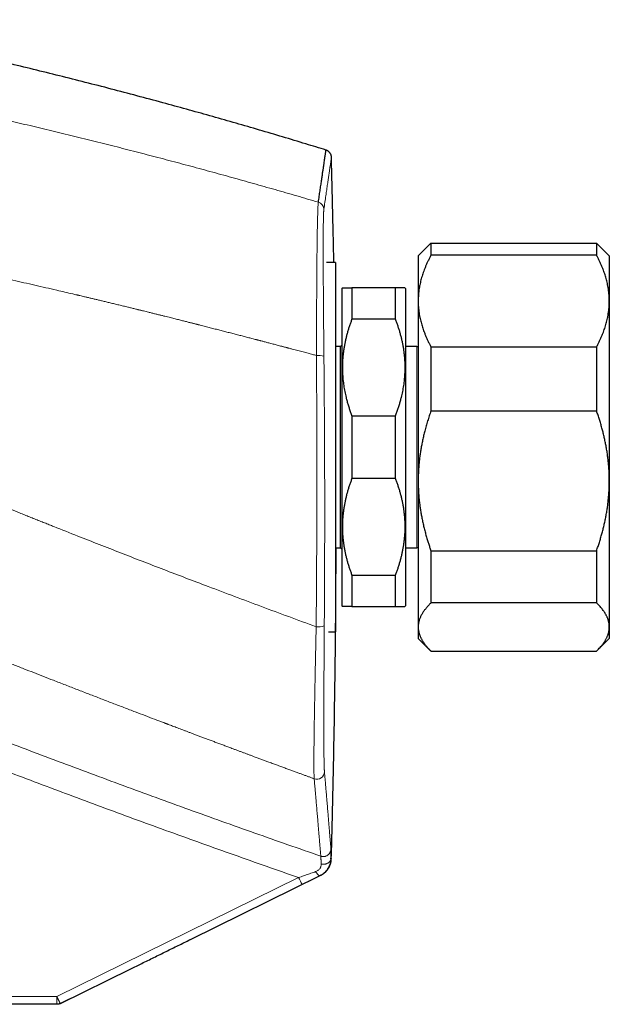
# Model space of a CAD drawing. Header units: millimetres. Extents: x 8 to 755, y 12 to 435.
# Tile 6 of 53: x 162 to 208, y 340 to 418. Entities that reach past the tile are written whole.
import ezdxf

# ---------------------------------------------------------------- set-up
doc = ezdxf.new("R2010")
doc.units = ezdxf.units.MM

msp = doc.modelspace()

# ---------------------------------------------------------------- linework, layer by layer
at = {"color": 7, "linetype": 'Continuous', "lineweight": 30}
for p, q in [((193.975, 400.032), (193.027, 399.084)), ((193.975, 400.031), (194.027, 400.083)), ((194.027, 400.083), (194.027, 399.139)), ((194.027, 400.083), (207.027, 400.083)), ((207.027, 400.083), (207.027, 399.139)), ((207.027, 400.083), (207.079, 400.031)), ((208.027, 399.084), (207.08, 400.032)), ((193.027, 399.084), (193.027, 395.549)), ((207.027, 399.139), (194.027, 399.139)), ((208.027, 399.084), (208.027, 395.549)), ((186.527, 398.584), (185.842, 398.584)), ((186.527, 398.584), (185.842, 398.584)), ((186.527, 398.584), (186.527, 369.584)), ((187.077, 396.584), (187.027, 396.534)), ((187.027, 396.534), (187.027, 384.084)), ((187.827, 396.584), (187.827, 394.14)), ((191.227, 396.584), (187.827, 396.584)), ((191.227, 396.584), (191.227, 394.14)), ((192.027, 396.534), (191.977, 396.584)), ((192.027, 396.534), (192.027, 384.084)), ((193.027, 395.549), (193.027, 381.44)), ((208.027, 395.549), (208.027, 381.44)), ((187.827, 394.14), (191.227, 394.14)), ((186.927, 391.984), (186.527, 391.984)), ((187.027, 392.084), (186.927, 391.984)), ((186.927, 376.184), (186.927, 391.984)), ((192.927, 391.984), (192.027, 391.984)), ((194.027, 391.959), (194.027, 386.921)), ((194.027, 391.959), (207.027, 391.959)), ((207.027, 391.959), (207.027, 386.921)), ((191.227, 386.528), (187.827, 386.528)), ((187.827, 386.528), (187.827, 381.64)), ((191.227, 386.528), (191.227, 381.64)), ((207.027, 386.921), (194.027, 386.921)), ((187.027, 384.084), (187.027, 371.634)), ((192.027, 384.084), (192.027, 371.634)), ((187.827, 381.64), (191.227, 381.64)), ((193.027, 381.44), (193.027, 369.975)), ((208.027, 381.44), (208.027, 369.975)), ((186.527, 376.184), (186.927, 376.184)), ((186.927, 376.184), (187.027, 376.084)), ((192.027, 376.184), (192.927, 376.184)), ((194.027, 375.96), (207.027, 375.96)), ((194.027, 375.96), (194.027, 371.866)), ((207.027, 375.96), (207.027, 371.866)), ((191.227, 374.028), (187.827, 374.028)), ((187.827, 374.028), (187.827, 371.584)), ((191.227, 374.028), (191.227, 371.584)), ((187.027, 371.634), (187.077, 371.584)), ((187.827, 371.584), (191.227, 371.584)), ((191.977, 371.584), (192.027, 371.634)), ((207.027, 371.866), (194.027, 371.866)), ((185.979, 369.584), (186.527, 369.584)), ((185.979, 369.584), (186.527, 369.584)), ((193.027, 369.975), (193.027, 369.084)), ((208.027, 369.975), (208.027, 369.084)), ((193.027, 369.084), (193.975, 368.137)), ((207.08, 368.137), (208.027, 369.084)), ((194.027, 368.085), (207.027, 368.085)), ((186.174, 351.781), (186.165, 351.778)), ((175.156, 345.463), (185.336, 350.473)), ((164.94, 340.435), (170.477, 343.161)), ((165.629, 340.774), (164.94, 340.435)), ((164.675, 340.374), (143.743, 340.374)), ((164.94, 340.435), (164.94, 340.435))]:
    msp.add_line(p, q, dxfattribs=at)
at = {"color": 252, "linetype": 'Continuous', "lineweight": 0}
for p, q in [((192.927, 376.184), (192.927, 391.984)), ((183.643, 350.317), (164.665, 340.974)), ((185.331, 350.474), (185.339, 350.478)), ((170.477, 343.161), (183.918, 349.779)), ((143.733, 340.974), (164.665, 340.974))]:
    msp.add_line(p, q, dxfattribs=at)
at = {"color": 252, "linetype": 'Continuous', "lineweight": 0, "flags": 128}
for points in [[(186.165, 351.778), (186.162, 351.748), (186.157, 351.718), (186.149, 351.689), (186.138, 351.661), (186.124, 351.633), (186.108, 351.605), (186.089, 351.579), (186.068, 351.554), (186.044, 351.53), (186.018, 351.507), (185.989, 351.485), (185.959, 351.465), (185.927, 351.447), (185.893, 351.43), (185.857, 351.415), (185.82, 351.402), (185.782, 351.39), (185.743, 351.381), (185.703, 351.374), (185.662, 351.368), (185.621, 351.365), (185.579, 351.364), (185.538, 351.365), (185.496, 351.367), (185.455, 351.372), (185.414, 351.379)], [(184.977, 350.783), (184.998, 350.748), (185.021, 350.715), (185.043, 350.683), (185.065, 350.653), (185.088, 350.625), (185.11, 350.598), (185.132, 350.574), (185.154, 350.552), (185.176, 350.532), (185.196, 350.515), (185.217, 350.501), (185.236, 350.489), (185.254, 350.479), (185.272, 350.473), (185.288, 350.469), (185.304, 350.468), (185.318, 350.47), (185.331, 350.474)]]:
    msp.add_lwpolyline(points, dxfattribs=at)
at = {"color": 252, "linetype": 'Continuous', "lineweight": 0}
for centre, radius, start, end in [((185.025, 402.727), 0.599, 1.53275, 73.83313), ((185.194, 389.767), 1.52, 73.42056, 95.82189), ((185.197, 371.509), 1.524, 263.27421, 287.53088), ((185.07, 358.633), 0.6, 250.0124, 358.17293), ((192.015, 354.262), 9.255, 205.23066, 208.97491), ((172.875, 340.817), 8.212, 178.90599, 183.09371)]:
    msp.add_arc(centre, radius, start, end, dxfattribs=at)
at = {"color": 7, "linetype": 'Continuous', "lineweight": 30}
for centre, start, end in [((192.927, 392.484), 270, 281.53696), ((192.927, 375.684), 78.46304, 90)]:
    msp.add_arc(centre, 0.5, start, end, dxfattribs=at)
for points, knots in [([(185.794, 407.393), (185.267, 407.554), (184.133, 407.902), (182.388, 408.426), (180.561, 408.966), (178.731, 409.498), (176.899, 410.02), (175.065, 410.534), (173.168, 411.055), (171.206, 411.584), (169.181, 412.119), (167.153, 412.642), (165.122, 413.156), (163.089, 413.658), (161.053, 414.15), (159.014, 414.632), (156.973, 415.102), (154.93, 415.562), (152.896, 416.009), (150.872, 416.442), (148.859, 416.862), (146.925, 417.256), (145.662, 417.505), (145.071, 417.621)], [0, 0, 0, 0, 0.0393705, 0.0847323, 0.1300888, 0.1754406, 0.2207881, 0.2661316, 0.3114716, 0.3613421, 0.4112093, 0.4610739, 0.5109363, 0.5607973, 0.6106572, 0.6605167, 0.7103763, 0.7602365, 0.8100979, 0.8590707, 0.9080457, 0.9570234, 1, 1, 1, 1]), ([(185.191, 403.302), (185.215, 403.459), (185.261, 403.773), (185.325, 404.209), (185.385, 404.619), (185.441, 405), (185.493, 405.353), (185.54, 405.672), (185.583, 405.958), (185.62, 406.214), (185.654, 406.445), (185.685, 406.651), (185.711, 406.832), (185.734, 406.988), (185.754, 407.119), (185.769, 407.225), (185.781, 407.306), (185.79, 407.362), (185.794, 407.393), (185.794, 407.394), (185.795, 407.395)], [0, 0, 0, 0, 0.0585354, 0.1170711, 0.1756073, 0.234144, 0.292681, 0.3512183, 0.4064111, 0.4616041, 0.5167975, 0.5719911, 0.6271849, 0.682379, 0.7375732, 0.7927677, 0.8479623, 0.903157, 0.9573662, 1, 1, 1, 1]), ([(186.219, 406.839), (186.218, 406.858), (186.215, 406.895), (186.205, 406.947), (186.192, 406.994), (186.176, 407.035), (186.16, 407.071), (186.145, 407.1), (186.13, 407.125), (186.114, 407.149), (186.096, 407.175), (186.072, 407.205), (186.042, 407.238), (186.006, 407.272), (185.963, 407.307), (185.913, 407.34), (185.857, 407.372), (185.816, 407.388), (185.795, 407.397)], [0, 0, 0, 0, 0.077476, 0.149899, 0.216389, 0.276203, 0.328752, 0.373599, 0.410451, 0.445943, 0.489317, 0.540654, 0.599892, 0.666826, 0.741065, 0.821978, 0.908673, 1, 1, 1, 1]), ([(186.405, 398.584), (186.389, 399.404), (186.353, 401.245), (186.289, 403.997), (186.237, 405.93), (186.212, 406.841)], [0, 0, 0, 0, 0.297775, 0.668918, 1, 1, 1, 1]), ([(194.027, 399.139), (193.987, 399.064), (193.906, 398.912), (193.794, 398.683), (193.687, 398.452), (193.587, 398.22), (193.5, 398), (193.424, 397.791), (193.358, 397.594), (193.297, 397.397), (193.243, 397.2), (193.195, 397.003), (193.148, 396.788), (193.107, 396.555), (193.071, 396.304), (193.046, 396.053), (193.03, 395.801), (193.028, 395.633), (193.027, 395.549)], [0, 0, 0, 0, 0.065617, 0.131252, 0.19689, 0.262521, 0.328134, 0.383158, 0.438187, 0.493212, 0.547625, 0.602042, 0.656455, 0.725142, 0.793864, 0.862595, 0.931314, 1, 1, 1, 1]), ([(208.027, 395.549), (208.027, 395.591), (208.026, 395.71), (208.018, 395.906), (208.001, 396.138), (207.975, 396.37), (207.94, 396.601), (207.9, 396.819), (207.855, 397.024), (207.807, 397.217), (207.754, 397.408), (207.696, 397.597), (207.633, 397.784), (207.559, 397.988), (207.473, 398.207), (207.372, 398.442), (207.264, 398.676), (207.15, 398.909), (207.068, 399.063), (207.027, 399.139)], [0, 0, 0, 0, 0.0340829, 0.0973908, 0.1607248, 0.2240686, 0.2874046, 0.350714, 0.403934, 0.4571588, 0.5103792, 0.5626641, 0.6149532, 0.6672386, 0.7337764, 0.8003325, 0.8668972, 0.9334582, 1, 1, 1, 1]), ([(187.077, 396.584), (187.078, 396.584), (187.079, 396.584), (187.086, 396.584), (187.097, 396.584), (187.112, 396.584), (187.13, 396.584), (187.151, 396.584), (187.175, 396.584), (187.201, 396.584), (187.23, 396.584), (187.273, 396.584), (187.332, 396.584), (187.411, 396.584), (187.492, 396.584), (187.573, 396.584), (187.653, 396.584), (187.737, 396.584), (187.797, 396.584), (187.827, 396.584)], [0, 0, 0, 0, 0.054874, 0.112168, 0.160803, 0.209439, 0.258132, 0.306825, 0.351514, 0.396203, 0.440934, 0.485664, 0.571712, 0.657825, 0.739949, 0.804924, 0.869921, 0.934951, 1, 1, 1, 1]), ([(191.977, 396.584), (191.977, 396.584), (191.978, 396.584), (191.975, 396.584), (191.968, 396.584), (191.956, 396.584), (191.941, 396.584), (191.923, 396.584), (191.903, 396.584), (191.88, 396.584), (191.854, 396.584), (191.824, 396.584), (191.792, 396.584), (191.756, 396.584), (191.708, 396.584), (191.642, 396.584), (191.562, 396.584), (191.481, 396.584), (191.402, 396.584), (191.318, 396.584), (191.257, 396.584), (191.227, 396.584)], [0, 0, 0, 0, 0.006402, 0.059284, 0.112166, 0.165123, 0.21808, 0.262452, 0.306823, 0.351236, 0.395649, 0.440655, 0.485662, 0.530708, 0.575755, 0.657826, 0.739949, 0.804918, 0.869921, 0.934945, 1, 1, 1, 1]), ([(193.027, 395.549), (193.028, 395.508), (193.028, 395.389), (193.036, 395.192), (193.054, 394.961), (193.08, 394.729), (193.114, 394.498), (193.155, 394.28), (193.2, 394.074), (193.248, 393.882), (193.301, 393.691), (193.359, 393.502), (193.422, 393.315), (193.495, 393.111), (193.582, 392.892), (193.683, 392.656), (193.79, 392.423), (193.905, 392.19), (193.986, 392.036), (194.027, 391.959)], [0, 0, 0, 0, 0.034083, 0.097391, 0.160725, 0.224069, 0.287405, 0.350714, 0.403934, 0.457159, 0.510379, 0.562664, 0.614953, 0.667239, 0.733776, 0.800332, 0.866897, 0.933458, 1, 1, 1, 1]), ([(207.027, 391.959), (207.068, 392.035), (207.148, 392.187), (207.261, 392.416), (207.368, 392.647), (207.467, 392.878), (207.554, 393.099), (207.631, 393.308), (207.697, 393.505), (207.757, 393.702), (207.811, 393.899), (207.86, 394.096), (207.906, 394.311), (207.948, 394.544), (207.983, 394.795), (208.008, 395.046), (208.024, 395.298), (208.026, 395.465), (208.027, 395.549)], [0, 0, 0, 0, 0.0656167, 0.1312516, 0.1968903, 0.2625206, 0.3281335, 0.3831583, 0.4381873, 0.4932116, 0.5476246, 0.6020424, 0.656455, 0.7251424, 0.7938638, 0.8625954, 0.9313145, 1, 1, 1, 1]), ([(187.827, 394.14), (187.794, 394.051), (187.727, 393.873), (187.634, 393.605), (187.547, 393.335), (187.467, 393.063), (187.393, 392.789), (187.327, 392.514), (187.268, 392.239), (187.216, 391.96), (187.172, 391.676), (187.135, 391.388), (187.107, 391.1), (187.088, 390.813), (187.078, 390.527), (187.076, 390.243), (187.083, 389.959), (187.099, 389.675), (187.122, 389.406), (187.15, 389.153), (187.183, 388.916), (187.221, 388.68), (187.265, 388.447), (187.313, 388.217), (187.372, 387.965), (187.443, 387.692), (187.527, 387.398), (187.62, 387.106), (187.719, 386.816), (187.791, 386.624), (187.827, 386.528)], [0, 0, 0, 0, 0.036146, 0.0723, 0.108452, 0.144597, 0.180904, 0.21721, 0.253226, 0.289242, 0.326543, 0.363857, 0.40117, 0.43847, 0.475101, 0.51175, 0.548406, 0.585055, 0.621686, 0.652546, 0.683409, 0.714269, 0.744462, 0.774658, 0.804851, 0.843869, 0.882902, 0.921942, 0.960978, 1, 1, 1, 1]), ([(191.227, 394.14), (191.261, 394.051), (191.328, 393.873), (191.42, 393.605), (191.507, 393.335), (191.588, 393.063), (191.661, 392.789), (191.728, 392.514), (191.787, 392.239), (191.839, 391.96), (191.883, 391.676), (191.92, 391.388), (191.947, 391.1), (191.967, 390.813), (191.977, 390.527), (191.978, 390.243), (191.971, 389.959), (191.955, 389.675), (191.933, 389.406), (191.904, 389.153), (191.871, 388.916), (191.833, 388.68), (191.79, 388.447), (191.741, 388.217), (191.683, 387.965), (191.612, 387.692), (191.527, 387.398), (191.435, 387.106), (191.335, 386.816), (191.263, 386.624), (191.227, 386.528)], [0, 0, 0, 0, 0.036146, 0.0723, 0.108452, 0.144597, 0.180904, 0.21721, 0.253226, 0.289242, 0.326543, 0.363857, 0.40117, 0.43847, 0.475101, 0.51175, 0.548406, 0.585055, 0.621686, 0.652546, 0.683409, 0.714269, 0.744462, 0.774658, 0.804851, 0.843869, 0.882902, 0.921942, 0.960978, 1, 1, 1, 1]), ([(194.027, 386.921), (193.982, 386.792), (193.893, 386.533), (193.768, 386.142), (193.651, 385.749), (193.547, 385.365), (193.454, 384.992), (193.372, 384.631), (193.3, 384.277), (193.238, 383.932), (193.185, 383.596), (193.139, 383.259), (193.101, 382.921), (193.069, 382.568), (193.046, 382.202), (193.03, 381.821), (193.028, 381.567), (193.027, 381.44)], [0, 0, 0, 0, 0.0732622, 0.1465402, 0.2198157, 0.2930744, 0.3593221, 0.4255769, 0.4918235, 0.5526031, 0.6134046, 0.674212, 0.7350109, 0.7957883, 0.8638553, 0.9319333, 1, 1, 1, 1]), ([(208.027, 381.44), (208.027, 381.504), (208.026, 381.665), (208.02, 381.924), (208.008, 382.216), (207.988, 382.529), (207.959, 382.862), (207.921, 383.214), (207.874, 383.565), (207.819, 383.916), (207.758, 384.259), (207.689, 384.597), (207.615, 384.929), (207.535, 385.259), (207.447, 385.59), (207.352, 385.923), (207.25, 386.258), (207.142, 386.591), (207.066, 386.811), (207.027, 386.921)], [0, 0, 0, 0, 0.034083, 0.086408, 0.138739, 0.191065, 0.254369, 0.317698, 0.381036, 0.444368, 0.507675, 0.568325, 0.628987, 0.68965, 0.750302, 0.812721, 0.875149, 0.93758, 1, 1, 1, 1]), ([(187.827, 381.64), (187.794, 381.551), (187.727, 381.373), (187.634, 381.105), (187.547, 380.835), (187.467, 380.563), (187.393, 380.289), (187.327, 380.014), (187.268, 379.739), (187.216, 379.46), (187.172, 379.176), (187.135, 378.888), (187.107, 378.6), (187.088, 378.319), (187.078, 378.045), (187.076, 377.779), (187.082, 377.513), (187.094, 377.246), (187.115, 376.979), (187.143, 376.712), (187.179, 376.445), (187.222, 376.176), (187.273, 375.906), (187.331, 375.635), (187.397, 375.365), (187.47, 375.096), (187.549, 374.827), (187.636, 374.559), (187.728, 374.293), (187.794, 374.116), (187.827, 374.028)], [0, 0, 0, 0, 0.036146, 0.0723, 0.108452, 0.144597, 0.180903, 0.217209, 0.253226, 0.289242, 0.326543, 0.363857, 0.40117, 0.43847, 0.472775, 0.507091, 0.541406, 0.575711, 0.610345, 0.644989, 0.679634, 0.714269, 0.749846, 0.785432, 0.821019, 0.856598, 0.892444, 0.928298, 0.964152, 1, 1, 1, 1]), ([(191.227, 381.64), (191.261, 381.551), (191.328, 381.373), (191.42, 381.105), (191.507, 380.835), (191.588, 380.563), (191.661, 380.289), (191.728, 380.014), (191.787, 379.739), (191.839, 379.46), (191.883, 379.176), (191.92, 378.888), (191.947, 378.6), (191.966, 378.319), (191.976, 378.045), (191.978, 377.779), (191.973, 377.513), (191.96, 377.246), (191.94, 376.979), (191.911, 376.712), (191.876, 376.445), (191.833, 376.176), (191.782, 375.906), (191.723, 375.635), (191.657, 375.365), (191.585, 375.096), (191.505, 374.827), (191.419, 374.559), (191.327, 374.293), (191.26, 374.116), (191.227, 374.028)], [0, 0, 0, 0, 0.036146, 0.0723, 0.108452, 0.144597, 0.180903, 0.217209, 0.253226, 0.289242, 0.326543, 0.363857, 0.40117, 0.43847, 0.472775, 0.507091, 0.541406, 0.575711, 0.610345, 0.644989, 0.679634, 0.714269, 0.749846, 0.785432, 0.821019, 0.856598, 0.892444, 0.928298, 0.964152, 1, 1, 1, 1]), ([(193.027, 381.44), (193.028, 381.377), (193.028, 381.203), (193.035, 380.919), (193.051, 380.588), (193.074, 380.258), (193.105, 379.928), (193.142, 379.597), (193.188, 379.267), (193.24, 378.937), (193.301, 378.599), (193.372, 378.252), (193.452, 377.896), (193.54, 377.541), (193.636, 377.189), (193.732, 376.856), (193.83, 376.544), (193.926, 376.251), (193.993, 376.057), (194.027, 375.96)], [0, 0, 0, 0, 0.0340829, 0.093218, 0.1523676, 0.2115177, 0.2706534, 0.3302425, 0.3898452, 0.4494488, 0.5090393, 0.5742044, 0.6393899, 0.7045846, 0.7697747, 0.8349437, 0.8899611, 0.944982, 1, 1, 1, 1]), ([(207.027, 375.96), (207.065, 376.069), (207.141, 376.287), (207.248, 376.617), (207.349, 376.948), (207.445, 377.282), (207.534, 377.618), (207.617, 377.957), (207.692, 378.297), (207.761, 378.639), (207.822, 378.983), (207.876, 379.328), (207.922, 379.677), (207.96, 380.027), (207.99, 380.378), (208.011, 380.731), (208.025, 381.085), (208.026, 381.322), (208.027, 381.44)], [0, 0, 0, 0, 0.061824, 0.123657, 0.185488, 0.24731, 0.309576, 0.371869, 0.434174, 0.496476, 0.558762, 0.621023, 0.684012, 0.747019, 0.810024, 0.873013, 0.936506, 1, 1, 1, 1]), ([(186.208, 351.81), (186.233, 352.728), (186.286, 354.687), (186.356, 357.686), (186.419, 360.806), (186.472, 363.927), (186.515, 367.029), (186.549, 370.113), (186.573, 373.159), (186.581, 375.182), (186.585, 376.184)], [0, 0, 0, 0, 0.113099, 0.241123, 0.369152, 0.497184, 0.625218, 0.750964, 0.876706, 1, 1, 1, 1]), ([(187.827, 371.584), (187.797, 371.584), (187.737, 371.584), (187.653, 371.584), (187.573, 371.584), (187.5, 371.584), (187.434, 371.584), (187.376, 371.584), (187.326, 371.584), (187.282, 371.584), (187.242, 371.584), (187.208, 371.584), (187.18, 371.584), (187.156, 371.584), (187.136, 371.584), (187.118, 371.584), (187.103, 371.584), (187.092, 371.584), (187.084, 371.584), (187.078, 371.584), (187.078, 371.584), (187.079, 371.584)], [0, 0, 0, 0, 0.064972, 0.129974, 0.194996, 0.260051, 0.32172, 0.383411, 0.436334, 0.489257, 0.542243, 0.595229, 0.639612, 0.683996, 0.728422, 0.772847, 0.817823, 0.862799, 0.907822, 0.952844, 1, 1, 1, 1]), ([(191.227, 371.584), (191.257, 371.584), (191.318, 371.584), (191.402, 371.584), (191.481, 371.584), (191.553, 371.584), (191.616, 371.584), (191.673, 371.584), (191.725, 371.584), (191.77, 371.584), (191.809, 371.584), (191.843, 371.584), (191.872, 371.584), (191.898, 371.584), (191.919, 371.584), (191.937, 371.584), (191.951, 371.584), (191.963, 371.584), (191.971, 371.584), (191.975, 371.584), (191.978, 371.584), (191.977, 371.584), (191.977, 371.584)], [0, 0, 0, 0, 0.064977, 0.129973, 0.195001, 0.26005, 0.317316, 0.374582, 0.43192, 0.489257, 0.537916, 0.586575, 0.635285, 0.683996, 0.728675, 0.773354, 0.818076, 0.862799, 0.905778, 0.948757, 0.991776, 1, 1, 1, 1]), ([(194.027, 371.866), (193.977, 371.816), (193.877, 371.716), (193.754, 371.582), (193.654, 371.463), (193.572, 371.361), (193.496, 371.259), (193.424, 371.156), (193.359, 371.053), (193.298, 370.95), (193.244, 370.846), (193.195, 370.741), (193.152, 370.635), (193.114, 370.527), (193.082, 370.417), (193.058, 370.307), (193.04, 370.197), (193.029, 370.086), (193.028, 370.012), (193.027, 369.975)], [0, 0, 0, 0, 0.081942, 0.163884, 0.218632, 0.273384, 0.328132, 0.382767, 0.437406, 0.49204, 0.546843, 0.60165, 0.656452, 0.713591, 0.770737, 0.827875, 0.885248, 0.942627, 1, 1, 1, 1]), ([(208.027, 369.975), (208.027, 370.01), (208.025, 370.08), (208.015, 370.185), (208, 370.291), (207.977, 370.396), (207.949, 370.501), (207.917, 370.597), (207.883, 370.684), (207.849, 370.763), (207.812, 370.842), (207.765, 370.934), (207.704, 371.04), (207.628, 371.16), (207.545, 371.278), (207.455, 371.397), (207.358, 371.515), (207.254, 371.633), (207.144, 371.75), (207.066, 371.827), (207.027, 371.866)], [0, 0, 0, 0, 0.054453, 0.108912, 0.163365, 0.218024, 0.272688, 0.327346, 0.368624, 0.409901, 0.451214, 0.492527, 0.555757, 0.619002, 0.682247, 0.74548, 0.809104, 0.872738, 0.936374, 1, 1, 1, 1]), ([(193.027, 369.975), (193.027, 369.955), (193.028, 369.909), (193.032, 369.838), (193.04, 369.762), (193.051, 369.685), (193.065, 369.609), (193.083, 369.533), (193.104, 369.456), (193.129, 369.38), (193.157, 369.304), (193.188, 369.227), (193.222, 369.151), (193.259, 369.075), (193.3, 368.999), (193.343, 368.924), (193.388, 368.85), (193.437, 368.776), (193.489, 368.701), (193.546, 368.624), (193.606, 368.546), (193.669, 368.469), (193.735, 368.392), (193.804, 368.314), (193.899, 368.212), (193.976, 368.136), (194.027, 368.085)], [0, 0, 0, 0, 0.031424, 0.07102, 0.110617, 0.150249, 0.18988, 0.229617, 0.269354, 0.309124, 0.348895, 0.388899, 0.428911, 0.468947, 0.50899, 0.54829, 0.587596, 0.626923, 0.666255, 0.70791, 0.749564, 0.791246, 0.832927, 0.874684, 0.916442, 1, 1, 1, 1]), ([(207.027, 368.085), (207.076, 368.133), (207.173, 368.23), (207.307, 368.376), (207.411, 368.499), (207.489, 368.598), (207.545, 368.673), (207.598, 368.748), (207.649, 368.823), (207.696, 368.899), (207.741, 368.974), (207.782, 369.05), (207.82, 369.125), (207.855, 369.2), (207.888, 369.277), (207.917, 369.355), (207.944, 369.435), (207.967, 369.514), (207.986, 369.594), (208.002, 369.674), (208.014, 369.754), (208.022, 369.834), (208.027, 369.908), (208.027, 369.955), (208.027, 369.975)], [0, 0, 0, 0, 0.079442, 0.158922, 0.238524, 0.278349, 0.318173, 0.358157, 0.398148, 0.438158, 0.478176, 0.517742, 0.557316, 0.596912, 0.636516, 0.677926, 0.719336, 0.760784, 0.802232, 0.843798, 0.885363, 0.92697, 0.968576, 1, 1, 1, 1]), ([(185.378, 350.494), (185.384, 350.498), (185.398, 350.506), (185.417, 350.517), (185.436, 350.528), (185.453, 350.539), (185.47, 350.549), (185.485, 350.559), (185.5, 350.569), (185.514, 350.578), (185.527, 350.586), (185.54, 350.594), (185.551, 350.602), (185.562, 350.61), (185.572, 350.616), (185.581, 350.623), (185.589, 350.628), (185.596, 350.633), (185.603, 350.638), (185.608, 350.642), (185.613, 350.645), (185.617, 350.649), (185.621, 350.651), (185.624, 350.654), (185.627, 350.656), (185.631, 350.659), (185.638, 350.664), (185.647, 350.671), (185.657, 350.678), (185.668, 350.688), (185.682, 350.698), (185.696, 350.71), (185.71, 350.722), (185.725, 350.735), (185.739, 350.748), (185.754, 350.761), (185.769, 350.775), (185.785, 350.791), (185.802, 350.808), (185.818, 350.826), (185.834, 350.843), (185.848, 350.859), (185.862, 350.876), (185.877, 350.894), (185.892, 350.913), (185.908, 350.932), (185.923, 350.953), (185.941, 350.978), (185.96, 351.006), (185.981, 351.038), (186.002, 351.073), (186.023, 351.109), (186.043, 351.147), (186.064, 351.188), (186.085, 351.234), (186.105, 351.283), (186.124, 351.335), (186.142, 351.39), (186.158, 351.446), (186.172, 351.504), (186.184, 351.562), (186.193, 351.622), (186.199, 351.683), (186.205, 351.746), (186.207, 351.788), (186.209, 351.809)], [0, 0, 0, 0, 0.0431702, 0.084622, 0.124354, 0.1623648, 0.1980204, 0.2320135, 0.2643431, 0.2950079, 0.3245815, 0.3524197, 0.3785213, 0.4028855, 0.4255112, 0.4463974, 0.4655433, 0.4811341, 0.4953423, 0.5081674, 0.519609, 0.5296667, 0.5381972, 0.545392, 0.5514449, 0.5572839, 0.5744109, 0.590688, 0.606119, 0.6235249, 0.6397271, 0.6547359, 0.6685648, 0.6812305, 0.6909126, 0.6998015, 0.7079189, 0.7153141, 0.7220522, 0.7282192, 0.7325376, 0.736655, 0.7406377, 0.744559, 0.7484957, 0.7525237, 0.756714, 0.7611298, 0.767459, 0.7743892, 0.7820002, 0.7903526, 0.7994928, 0.8094563, 0.821627, 0.8348967, 0.8492901, 0.8648275, 0.881526, 0.8994007, 0.9173436, 0.9363554, 0.9564551, 0.9776643, 1, 1, 1, 1]), ([(186.172, 351.78), (186.173, 351.79), (186.174, 351.81), (186.175, 351.83), (186.176, 351.84)], [0, 0, 0, 0, 0.499965, 1, 1, 1, 1]), ([(186.176, 351.84), (186.183, 351.837), (186.196, 351.83), (186.206, 351.82), (186.21, 351.813), (186.209, 351.81), (186.209, 351.81)], [0, 0, 0, 0, 0.3319946, 0.6639896, 0.9959849, 1, 1, 1, 1]), ([(185.371, 350.49), (185.37, 350.489), (185.369, 350.489), (185.364, 350.487), (185.355, 350.484), (185.344, 350.48), (185.339, 350.478)], [0, 0, 0, 0, 0.149401, 0.332571, 0.69891, 1, 1, 1, 1]), ([(170.477, 343.161), (170.762, 343.302), (171.366, 343.599), (172.287, 344.051), (173.239, 344.52), (174.191, 344.988), (174.824, 345.299), (175.14, 345.455)], [0, 0, 0, 0, 0.18301, 0.386647, 0.590696, 0.795149, 1, 1, 1, 1])]:
    msp.add_open_spline(points, degree=3, knots=knots, dxfattribs=at)
at = {"color": 252, "linetype": 'Continuous', "lineweight": 0}
for points, knots in [([(150.521, 411.977), (151.031, 411.871), (152.053, 411.659), (153.586, 411.334), (155.122, 411.002), (156.659, 410.664), (158.199, 410.32), (159.742, 409.969), (161.338, 409.599), (162.988, 409.21), (164.691, 408.802), (166.398, 408.385), (168.106, 407.96), (169.818, 407.528), (171.531, 407.087), (173.247, 406.638), (174.965, 406.181), (176.685, 405.716), (178.397, 405.245), (180.101, 404.769), (181.796, 404.288), (183.494, 403.8), (184.625, 403.468), (185.191, 403.302)], [0, 0, 0, 0, 0.043826, 0.087742, 0.131749, 0.175846, 0.220034, 0.264313, 0.308684, 0.357596, 0.406619, 0.455753, 0.504998, 0.554354, 0.603822, 0.653401, 0.703092, 0.752895, 0.802811, 0.851944, 0.901187, 0.950539, 1, 1, 1, 1]), ([(185.623, 402.743), (185.65, 402.93), (185.705, 403.305), (185.779, 403.816), (185.848, 404.29), (185.911, 404.723), (185.968, 405.116), (186.019, 405.468), (186.065, 405.781), (186.103, 406.043), (186.134, 406.259), (186.16, 406.434), (186.181, 406.579), (186.197, 406.688), (186.208, 406.765), (186.215, 406.813), (186.218, 406.834), (186.219, 406.84), (186.219, 406.841), (186.219, 406.841), (186.219, 406.841), (186.219, 406.841), (186.219, 406.841), (186.219, 406.841), (186.219, 406.841), (186.219, 406.841), (186.219, 406.841), (186.219, 406.841)], [0, 0, 0, 0, 0.06995, 0.139901, 0.209852, 0.279803, 0.349755, 0.419706, 0.489658, 0.559611, 0.621169, 0.682727, 0.744286, 0.805844, 0.860015, 0.914187, 0.961858, 0.982833, 0.992062, 0.996123, 0.996654, 0.997186, 0.997718, 0.99825, 0.998781, 0.999313, 1, 1, 1, 1]), ([(185.04, 391.279), (185.04, 391.53), (185.042, 392.032), (185.044, 392.776), (185.047, 393.511), (185.05, 394.235), (185.053, 394.945), (185.057, 395.639), (185.061, 396.316), (185.065, 396.974), (185.07, 397.612), (185.075, 398.226), (185.08, 398.815), (185.085, 399.351), (185.091, 399.835), (185.096, 400.27), (185.102, 400.68), (185.108, 401.064), (185.115, 401.421), (185.122, 401.751), (185.129, 402.053), (185.137, 402.326), (185.145, 402.569), (185.154, 402.782), (185.162, 402.963), (185.172, 403.111), (185.181, 403.228), (185.188, 403.277), (185.191, 403.302)], [0, 0, 0, 0, 0.041799, 0.083521, 0.12518, 0.166789, 0.208358, 0.2499, 0.291427, 0.332953, 0.374495, 0.416073, 0.457711, 0.499439, 0.535239, 0.571014, 0.606769, 0.642508, 0.678235, 0.713951, 0.74966, 0.785366, 0.821074, 0.856791, 0.892527, 0.928295, 0.964112, 1, 1, 1, 1]), ([(185.627, 391.224), (185.626, 391.339), (185.624, 391.571), (185.621, 391.916), (185.617, 392.26), (185.614, 392.601), (185.611, 392.941), (185.608, 393.278), (185.605, 393.624), (185.602, 393.978), (185.599, 394.34), (185.596, 394.698), (185.593, 395.051), (185.59, 395.39), (185.588, 395.714), (185.586, 396.023), (185.584, 396.329), (185.582, 396.629), (185.58, 396.925), (185.578, 397.217), (185.577, 397.505), (185.575, 397.791), (185.574, 398.074), (185.573, 398.32), (185.572, 398.53), (185.572, 398.699), (185.572, 398.831), (185.571, 398.906), (185.571, 398.933), (185.571, 398.94), (185.571, 398.948), (185.571, 398.955), (185.571, 398.963), (185.571, 398.97), (185.571, 398.984), (185.571, 399.005), (185.571, 399.037), (185.571, 399.074), (185.571, 399.116), (185.571, 399.164), (185.571, 399.217), (185.571, 399.277), (185.571, 399.341), (185.571, 399.41), (185.57, 399.485), (185.57, 399.562), (185.57, 399.642), (185.57, 399.725), (185.57, 399.811), (185.57, 399.901), (185.571, 399.992), (185.571, 400.084), (185.571, 400.176), (185.571, 400.26), (185.571, 400.334), (185.571, 400.383), (185.571, 400.416), (185.572, 400.432), (185.572, 400.446), (185.572, 400.46), (185.572, 400.517), (185.572, 400.614), (185.573, 400.742), (185.573, 400.859), (185.574, 400.965), (185.575, 401.065), (185.576, 401.158), (185.576, 401.249), (185.577, 401.336), (185.578, 401.399), (185.578, 401.437), (185.579, 401.453), (185.579, 401.468), (185.579, 401.483), (185.579, 401.498), (185.579, 401.512), (185.58, 401.527), (185.58, 401.588), (185.582, 401.693), (185.584, 401.834), (185.587, 401.966), (185.59, 402.09), (185.593, 402.203), (185.596, 402.308), (185.599, 402.4), (185.603, 402.48), (185.606, 402.55), (185.61, 402.612), (185.614, 402.664), (185.619, 402.709), (185.622, 402.732), (185.623, 402.743)], [0, 0, 0, 0, 0.020121, 0.040221, 0.060303, 0.080368, 0.100418, 0.120453, 0.140476, 0.162488, 0.184486, 0.206474, 0.228453, 0.250423, 0.270373, 0.290318, 0.310261, 0.330204, 0.350147, 0.370094, 0.390046, 0.410538, 0.431041, 0.451557, 0.465108, 0.478667, 0.490608, 0.495864, 0.496454, 0.497044, 0.497634, 0.498224, 0.498815, 0.499405, 0.499995, 0.502069, 0.504583, 0.507538, 0.510933, 0.514769, 0.519155, 0.524003, 0.529312, 0.535084, 0.541316, 0.54801, 0.554743, 0.561886, 0.569438, 0.5774, 0.585771, 0.593953, 0.602492, 0.611386, 0.617451, 0.623672, 0.625483, 0.626899, 0.62831, 0.629717, 0.631119, 0.645073, 0.658537, 0.670353, 0.681764, 0.692772, 0.703376, 0.713576, 0.724331, 0.734598, 0.736558, 0.738498, 0.74042, 0.742323, 0.744208, 0.746073, 0.74792, 0.749748, 0.769749, 0.789748, 0.809745, 0.829742, 0.84974, 0.869741, 0.889747, 0.908092, 0.926446, 0.944811, 0.963189, 0.981584, 1, 1, 1, 1]), ([(147.772, 400.03), (148.424, 399.899), (149.728, 399.639), (151.683, 399.238), (153.638, 398.831), (155.593, 398.417), (157.547, 397.996), (159.422, 397.584), (161.219, 397.183), (162.937, 396.794), (164.506, 396.433), (165.605, 396.177), (166.146, 396.051), (166.278, 396.02), (166.319, 396.01), (166.36, 396.001), (166.401, 395.991), (166.44, 395.982), (166.524, 395.962), (166.654, 395.931), (166.855, 395.884), (167.083, 395.83), (167.34, 395.769), (167.606, 395.706), (167.879, 395.641), (168.161, 395.574), (168.459, 395.502), (168.775, 395.426), (169.109, 395.346), (169.452, 395.263), (169.806, 395.177), (170.135, 395.097), (170.439, 395.023), (170.716, 394.955), (170.923, 394.904), (171.06, 394.87), (171.131, 394.853), (171.211, 394.833), (171.297, 394.812), (171.382, 394.791), (171.504, 394.761), (171.662, 394.722), (171.883, 394.668), (172.126, 394.607), (172.392, 394.541), (172.647, 394.478), (172.893, 394.417), (173.13, 394.358), (173.357, 394.301), (173.568, 394.248), (173.765, 394.198), (173.948, 394.153), (174.123, 394.109), (174.289, 394.067), (174.448, 394.027), (174.603, 393.988), (174.753, 393.95), (174.899, 393.913), (175.034, 393.878), (175.161, 393.846), (175.278, 393.817), (175.385, 393.79), (175.483, 393.765), (175.573, 393.742), (175.653, 393.722), (175.705, 393.708), (175.733, 393.701), (175.74, 393.699), (175.746, 393.698), (175.753, 393.696), (175.76, 393.694), (175.773, 393.691), (175.824, 393.678), (175.944, 393.648), (176.187, 393.586), (176.517, 393.501), (176.902, 393.403), (177.279, 393.306), (177.648, 393.211), (178.018, 393.116), (178.387, 393.021), (178.755, 392.926), (179.115, 392.833), (179.467, 392.741), (179.81, 392.652), (180.088, 392.58), (180.258, 392.535), (180.325, 392.518), (180.349, 392.512), (180.372, 392.506), (180.394, 392.5), (180.432, 392.49), (180.487, 392.476), (180.569, 392.454), (180.664, 392.43), (180.771, 392.402), (180.889, 392.371), (181.019, 392.337), (181.161, 392.3), (181.313, 392.26), (181.473, 392.218), (181.637, 392.175), (181.802, 392.132), (181.969, 392.088), (182.144, 392.042), (182.29, 392.004), (182.408, 391.973), (182.493, 391.951), (182.58, 391.928), (182.667, 391.905), (182.751, 391.883), (182.831, 391.862), (182.96, 391.828), (183.139, 391.781), (183.365, 391.721), (183.582, 391.664), (183.793, 391.608), (183.996, 391.555), (184.191, 391.503), (184.378, 391.454), (184.556, 391.407), (184.725, 391.362), (184.885, 391.32), (184.989, 391.292), (185.04, 391.279)], [0, 0, 0, 0, 0.052214, 0.10444, 0.156676, 0.208925, 0.261186, 0.313459, 0.35947, 0.405492, 0.451525, 0.485559, 0.493946, 0.495044, 0.496143, 0.497241, 0.498339, 0.499438, 0.500419, 0.505099, 0.509899, 0.516582, 0.523482, 0.530601, 0.537938, 0.545493, 0.553266, 0.561975, 0.570942, 0.580168, 0.589652, 0.599395, 0.606703, 0.614151, 0.621738, 0.623426, 0.625169, 0.627505, 0.629819, 0.632113, 0.634385, 0.639656, 0.64481, 0.652199, 0.659331, 0.666206, 0.672824, 0.679184, 0.685287, 0.691133, 0.696265, 0.701181, 0.705881, 0.710365, 0.714632, 0.718684, 0.722856, 0.726772, 0.73043, 0.73383, 0.736974, 0.739859, 0.742488, 0.744918, 0.747078, 0.748965, 0.749149, 0.749329, 0.749507, 0.749681, 0.749853, 0.750105, 0.750702, 0.753975, 0.759776, 0.770324, 0.780677, 0.790834, 0.800794, 0.810558, 0.8207, 0.83062, 0.840321, 0.8498, 0.859059, 0.868097, 0.872212, 0.872854, 0.873496, 0.874136, 0.874774, 0.87526, 0.877174, 0.879245, 0.881912, 0.8848, 0.887908, 0.891483, 0.895312, 0.899393, 0.903728, 0.908316, 0.912617, 0.917119, 0.921823, 0.926727, 0.928994, 0.931302, 0.93365, 0.936039, 0.938336, 0.940429, 0.942499, 0.948818, 0.954908, 0.96077, 0.966403, 0.971916, 0.977192, 0.982229, 0.987029, 0.99159, 0.995914, 1, 1, 1, 1]), ([(185.019, 369.996), (185.022, 370.314), (185.027, 370.949), (185.035, 371.902), (185.042, 372.855), (185.049, 373.808), (185.054, 374.762), (185.059, 375.715), (185.063, 376.7), (185.067, 377.717), (185.07, 378.766), (185.072, 379.815), (185.073, 380.864), (185.074, 381.913), (185.073, 382.962), (185.072, 384.011), (185.07, 385.06), (185.067, 386.109), (185.063, 387.152), (185.058, 388.189), (185.053, 389.219), (185.047, 390.249), (185.042, 390.936), (185.04, 391.279)], [0, 0, 0, 0, 0.044947, 0.089853, 0.134721, 0.179557, 0.224364, 0.269146, 0.313907, 0.363125, 0.412328, 0.461522, 0.510711, 0.559902, 0.609098, 0.658307, 0.707532, 0.75678, 0.806055, 0.854482, 0.902945, 0.951449, 1, 1, 1, 1]), ([(185.656, 370.056), (185.658, 370.372), (185.663, 371.004), (185.669, 371.952), (185.674, 372.9), (185.678, 373.848), (185.682, 374.796), (185.684, 375.744), (185.686, 376.666), (185.688, 377.562), (185.688, 378.431), (185.688, 379.3), (185.688, 380.17), (185.687, 381.039), (185.685, 381.967), (185.682, 382.952), (185.678, 383.995), (185.673, 385.039), (185.668, 386.082), (185.661, 387.119), (185.654, 388.15), (185.646, 389.175), (185.637, 390.2), (185.631, 390.882), (185.627, 391.224)], [0, 0, 0, 0, 0.0449465, 0.0898519, 0.1347202, 0.1795555, 0.2243619, 0.2691435, 0.3139042, 0.3549201, 0.395925, 0.436922, 0.4779144, 0.518905, 0.5598971, 0.6090938, 0.6583022, 0.7075278, 0.7567757, 0.8060512, 0.8544787, 0.9029427, 0.9514482, 1, 1, 1, 1]), ([(143.118, 386.726), (143.563, 386.532), (144.459, 386.143), (145.814, 385.559), (147.188, 384.969), (148.581, 384.375), (149.984, 383.781), (151.398, 383.185), (152.822, 382.589), (154.264, 381.988), (155.724, 381.384), (157.203, 380.775), (158.7, 380.163), (160.216, 379.547), (161.363, 379.084), (162.134, 378.774), (162.524, 378.618), (162.914, 378.461), (163.307, 378.304), (163.693, 378.15), (164.063, 378.002), (164.936, 377.654), (166.237, 377.138), (167.983, 376.451), (169.66, 375.795), (171.354, 375.138), (173.066, 374.478), (174.796, 373.815), (176.649, 373.111), (178.629, 372.364), (180.736, 371.576), (182.869, 370.785), (184.3, 370.26), (185.019, 369.996)], [0, 0, 0, 0, 0.032325, 0.065075, 0.09825, 0.131849, 0.165872, 0.199698, 0.233932, 0.268572, 0.303619, 0.339072, 0.374929, 0.411191, 0.447858, 0.45714, 0.466448, 0.475781, 0.48514, 0.494524, 0.503418, 0.511612, 0.55699, 0.596474, 0.636343, 0.676597, 0.717236, 0.758258, 0.799664, 0.848954, 0.898774, 0.949123, 1, 1, 1, 1]), ([(138.309, 376.327), (138.449, 376.268), (138.732, 376.15), (139.162, 375.971), (139.599, 375.788), (140.044, 375.603), (140.494, 375.415), (140.95, 375.226), (141.411, 375.035), (141.879, 374.84), (142.359, 374.642), (142.85, 374.439), (143.352, 374.231), (143.863, 374.02), (144.381, 373.807), (144.908, 373.59), (145.443, 373.37), (145.982, 373.149), (146.526, 372.927), (147.074, 372.703), (147.629, 372.476), (148.17, 372.255), (148.695, 372.041), (149.07, 371.889), (149.317, 371.789), (149.432, 371.742), (149.548, 371.695), (149.664, 371.648), (149.778, 371.602), (149.886, 371.558), (150.425, 371.339), (151.395, 370.947), (153.044, 370.282), (154.937, 369.523), (157.073, 368.672), (158.633, 368.054), (159.615, 367.666), (160.019, 367.507), (160.423, 367.348), (160.826, 367.189), (161.234, 367.029), (161.649, 366.866), (162.189, 366.654), (162.849, 366.396), (163.623, 366.094), (164.452, 365.771), (165.335, 365.428), (166.271, 365.065), (167.198, 364.707), (168.116, 364.353), (169.026, 364.003), (169.927, 363.658), (170.779, 363.332), (171.583, 363.026), (172.31, 362.749), (172.806, 362.561), (173.074, 362.459), (173.138, 362.435), (173.195, 362.414), (173.245, 362.395), (173.296, 362.375), (173.348, 362.356), (173.441, 362.321), (173.576, 362.269), (173.757, 362.201), (173.946, 362.129), (174.143, 362.055), (174.347, 361.978), (174.558, 361.898), (174.775, 361.816), (175, 361.731), (175.24, 361.641), (175.494, 361.546), (175.763, 361.444), (176.041, 361.34), (176.329, 361.232), (176.626, 361.12), (176.925, 361.008), (177.228, 360.895), (177.532, 360.781), (177.845, 360.664), (178.166, 360.544), (178.463, 360.433), (178.734, 360.332), (178.972, 360.243), (179.206, 360.156), (179.432, 360.072), (179.654, 359.99), (179.874, 359.908), (180.117, 359.818), (180.382, 359.72), (180.669, 359.613), (180.949, 359.509), (181.251, 359.398), (181.571, 359.279), (181.91, 359.155), (182.238, 359.033), (182.556, 358.916), (182.865, 358.803), (183.163, 358.693), (183.444, 358.59), (183.708, 358.493), (183.956, 358.402), (184.195, 358.314), (184.426, 358.23), (184.648, 358.149), (184.793, 358.095), (184.865, 358.069)], [0, 0, 0, 0, 0.009142, 0.018457, 0.027944, 0.037604, 0.047437, 0.057262, 0.067254, 0.077412, 0.087737, 0.098444, 0.109324, 0.120378, 0.131605, 0.143006, 0.15458, 0.166328, 0.178009, 0.189856, 0.20187, 0.214051, 0.224908, 0.235894, 0.238378, 0.240868, 0.243365, 0.245868, 0.248378, 0.250761, 0.252898, 0.283251, 0.313604, 0.359594, 0.405586, 0.451579, 0.460252, 0.468926, 0.477599, 0.486273, 0.494947, 0.503842, 0.513021, 0.52975, 0.546354, 0.562831, 0.583083, 0.603142, 0.623007, 0.642679, 0.662158, 0.681443, 0.700535, 0.716845, 0.733012, 0.747119, 0.748696, 0.750177, 0.751234, 0.752309, 0.7534, 0.754509, 0.755634, 0.759329, 0.763196, 0.767235, 0.771446, 0.775829, 0.780302, 0.784941, 0.789746, 0.794717, 0.800272, 0.806021, 0.811964, 0.8181, 0.82443, 0.830953, 0.837282, 0.843783, 0.850455, 0.857301, 0.864318, 0.869436, 0.874642, 0.879543, 0.884355, 0.889101, 0.89378, 0.898392, 0.904625, 0.910732, 0.916713, 0.922568, 0.929984, 0.937188, 0.944179, 0.950958, 0.957524, 0.963878, 0.97002, 0.975463, 0.980727, 0.985813, 0.990721, 0.99545, 1, 1, 1, 1]), ([(185.67, 358.614), (185.668, 358.633), (185.665, 358.669), (185.661, 358.736), (185.657, 358.812), (185.653, 358.898), (185.65, 358.992), (185.646, 359.095), (185.643, 359.204), (185.641, 359.318), (185.638, 359.435), (185.636, 359.56), (185.634, 359.691), (185.632, 359.829), (185.63, 359.979), (185.628, 360.14), (185.626, 360.313), (185.625, 360.494), (185.623, 360.683), (185.622, 360.878), (185.621, 361.081), (185.621, 361.242), (185.62, 361.338), (185.62, 361.367), (185.62, 361.377), (185.62, 361.388), (185.62, 361.395), (185.62, 361.405), (185.62, 361.416), (185.62, 361.434), (185.62, 361.457), (185.62, 361.485), (185.62, 361.52), (185.62, 361.561), (185.619, 361.61), (185.619, 361.666), (185.619, 361.728), (185.619, 361.797), (185.619, 361.873), (185.619, 361.956), (185.619, 362.047), (185.619, 362.146), (185.619, 362.253), (185.619, 362.367), (185.619, 362.49), (185.619, 362.621), (185.619, 362.755), (185.619, 362.893), (185.619, 363.033), (185.62, 363.18), (185.62, 363.335), (185.62, 363.498), (185.621, 363.669), (185.621, 363.847), (185.622, 364.031), (185.622, 364.223), (185.623, 364.422), (185.624, 364.621), (185.625, 364.82), (185.625, 365.008), (185.626, 365.142), (185.626, 365.217), (185.626, 365.241), (185.627, 365.265), (185.627, 365.286), (185.627, 365.303), (185.627, 365.392), (185.628, 365.557), (185.629, 365.799), (185.63, 366.064), (185.632, 366.35), (185.634, 366.66), (185.636, 366.973), (185.637, 367.288), (185.639, 367.606), (185.641, 367.927), (185.644, 368.26), (185.646, 368.607), (185.648, 368.966), (185.651, 369.328), (185.654, 369.691), (185.655, 369.935), (185.656, 370.056)], [0, 0, 0, 0, 0.020185, 0.040337, 0.060458, 0.080555, 0.10063, 0.120687, 0.140729, 0.15909, 0.177443, 0.195788, 0.214128, 0.232464, 0.250796, 0.270791, 0.290784, 0.310775, 0.330765, 0.350755, 0.370745, 0.390735, 0.39679, 0.397742, 0.398693, 0.399645, 0.400596, 0.400841, 0.40222, 0.403804, 0.405719, 0.408433, 0.411618, 0.415274, 0.419713, 0.424693, 0.430213, 0.436274, 0.442876, 0.450111, 0.4579, 0.466244, 0.475142, 0.484595, 0.494602, 0.505165, 0.516277, 0.526724, 0.537614, 0.548946, 0.560721, 0.57294, 0.585602, 0.598707, 0.611982, 0.625683, 0.639812, 0.654368, 0.667532, 0.681029, 0.69318, 0.694791, 0.696406, 0.698025, 0.699649, 0.70065, 0.701523, 0.717634, 0.733746, 0.749861, 0.769842, 0.789827, 0.809817, 0.829813, 0.849813, 0.869819, 0.889831, 0.91185, 0.933876, 0.95591, 0.977951, 1, 1, 1, 1]), ([(185.019, 369.996), (185.014, 369.756), (185.003, 369.277), (184.988, 368.565), (184.973, 367.862), (184.959, 367.168), (184.945, 366.486), (184.932, 365.817), (184.919, 365.163), (184.907, 364.526), (184.896, 363.907), (184.886, 363.309), (184.876, 362.733), (184.868, 362.181), (184.86, 361.655), (184.854, 361.158), (184.849, 360.69), (184.845, 360.255), (184.843, 359.851), (184.842, 359.5), (184.842, 359.196), (184.843, 358.935), (184.845, 358.702), (184.848, 358.497), (184.852, 358.322), (184.858, 358.176), (184.862, 358.105), (184.865, 358.069)], [0, 0, 0, 0, 0.041614, 0.083202, 0.124767, 0.166312, 0.207839, 0.249351, 0.290854, 0.332352, 0.373856, 0.41538, 0.456941, 0.498562, 0.540222, 0.581886, 0.623558, 0.66524, 0.706936, 0.74865, 0.784425, 0.820224, 0.856057, 0.891934, 0.92787, 0.963884, 1, 1, 1, 1]), ([(144.514, 367.353), (145.36, 367.01), (147.052, 366.324), (149.594, 365.307), (152.14, 364.297), (154.689, 363.296), (157.226, 362.309), (159.751, 361.337), (162.264, 360.378), (164.78, 359.428), (167.317, 358.479), (169.873, 357.533), (172.45, 356.588), (175.03, 355.652), (177.614, 354.725), (180.2, 353.806), (182.789, 352.896), (184.518, 352.296), (185.382, 351.996)], [0, 0, 0, 0, 0.062719, 0.125439, 0.188158, 0.250877, 0.313597, 0.375196, 0.436796, 0.498396, 0.559996, 0.622853, 0.685711, 0.748568, 0.811426, 0.874284, 0.937142, 1, 1, 1, 1]), ([(143.733, 365.34), (144.558, 365.006), (146.208, 364.337), (148.688, 363.344), (151.171, 362.359), (153.658, 361.381), (156.134, 360.418), (158.599, 359.467), (161.052, 358.53), (163.508, 357.601), (165.985, 356.673), (168.482, 355.746), (171, 354.821), (173.521, 353.904), (176.046, 352.995), (178.575, 352.094), (181.107, 351.201), (182.797, 350.612), (183.643, 350.317)], [0, 0, 0, 0, 0.062624, 0.125257, 0.187901, 0.250556, 0.313223, 0.374783, 0.436356, 0.497942, 0.559542, 0.622414, 0.685302, 0.748206, 0.811127, 0.874066, 0.937023, 1, 1, 1, 1]), ([(186.178, 352.546), (186.175, 352.577), (186.17, 352.639), (186.162, 352.742), (186.153, 352.854), (186.143, 352.974), (186.133, 353.102), (186.121, 353.238), (186.11, 353.382), (186.097, 353.533), (186.084, 353.694), (186.07, 353.865), (186.055, 354.046), (186.039, 354.235), (186.023, 354.433), (186.006, 354.639), (185.988, 354.855), (185.969, 355.079), (185.95, 355.311), (185.93, 355.553), (185.909, 355.803), (185.887, 356.061), (185.864, 356.329), (185.841, 356.605), (185.816, 356.9), (185.79, 357.213), (185.761, 357.547), (185.732, 357.892), (185.701, 358.246), (185.68, 358.492), (185.67, 358.614)], [0, 0, 0, 0, 0.035147, 0.070288, 0.105422, 0.140551, 0.175675, 0.210167, 0.244656, 0.279141, 0.313624, 0.348808, 0.383991, 0.419172, 0.454353, 0.489533, 0.524715, 0.559897, 0.595081, 0.630267, 0.665456, 0.700649, 0.735845, 0.771046, 0.806252, 0.844985, 0.883725, 0.922474, 0.961232, 1, 1, 1, 1]), ([(184.865, 358.069), (184.874, 357.958), (184.894, 357.735), (184.922, 357.412), (184.949, 357.097), (184.975, 356.791), (185.001, 356.495), (185.025, 356.209), (185.049, 355.934), (185.072, 355.666), (185.094, 355.406), (185.116, 355.152), (185.137, 354.905), (185.157, 354.667), (185.176, 354.438), (185.195, 354.217), (185.213, 354.006), (185.23, 353.802), (185.247, 353.608), (185.262, 353.422), (185.277, 353.245), (185.291, 353.076), (185.305, 352.916), (185.317, 352.765), (185.33, 352.618), (185.342, 352.476), (185.353, 352.34), (185.364, 352.214), (185.373, 352.098), (185.379, 352.03), (185.382, 351.996)], [0, 0, 0, 0, 0.035167, 0.070325, 0.105476, 0.14062, 0.175758, 0.210262, 0.244762, 0.279256, 0.313747, 0.348938, 0.384126, 0.419311, 0.454494, 0.489676, 0.524857, 0.560038, 0.595219, 0.6304, 0.665584, 0.700769, 0.735956, 0.771147, 0.806341, 0.84506, 0.883784, 0.922515, 0.961254, 1, 1, 1, 1]), ([(185.382, 351.996), (185.402, 351.99), (185.442, 351.977), (185.506, 351.966), (185.574, 351.962), (185.644, 351.965), (185.715, 351.977), (185.786, 351.999), (185.855, 352.029), (185.92, 352.068), (185.98, 352.115), (186.033, 352.169), (186.078, 352.228), (186.114, 352.29), (186.142, 352.355), (186.162, 352.419), (186.174, 352.483), (186.177, 352.526), (186.178, 352.546)], [0, 0, 0, 0, 0.055087, 0.112817, 0.173024, 0.235462, 0.299808, 0.365663, 0.432564, 0.5, 0.567436, 0.634337, 0.700192, 0.764538, 0.826976, 0.887183, 0.944913, 1, 1, 1, 1]), ([(186.165, 351.778), (186.165, 351.809), (186.167, 351.873), (186.169, 351.961), (186.171, 352.045), (186.172, 352.108), (186.173, 352.154), (186.174, 352.186), (186.174, 352.216), (186.175, 352.245), (186.175, 352.273), (186.176, 352.3), (186.176, 352.334), (186.177, 352.374), (186.178, 352.418), (186.178, 352.457), (186.178, 352.491), (186.179, 352.517), (186.178, 352.537), (186.178, 352.543), (186.178, 352.546)], [0, 0, 0, 0, 0.070569, 0.140861, 0.210925, 0.280806, 0.312138, 0.343445, 0.374734, 0.406006, 0.437267, 0.468521, 0.499771, 0.563822, 0.630253, 0.699106, 0.770433, 0.844299, 0.920788, 1, 1, 1, 1]), ([(186.165, 351.778), (186.163, 351.743), (186.16, 351.674), (186.146, 351.571), (186.126, 351.471), (186.104, 351.388), (186.082, 351.321), (186.062, 351.27), (186.042, 351.219), (186.019, 351.171), (185.996, 351.124), (185.972, 351.079), (185.937, 351.02), (185.889, 350.948), (185.825, 350.865), (185.755, 350.786), (185.68, 350.711), (185.599, 350.642), (185.513, 350.58), (185.424, 350.523), (185.362, 350.49), (185.331, 350.474)], [0, 0, 0, 0, 0.0695439, 0.1373388, 0.203238, 0.267103, 0.3026383, 0.3374458, 0.3715055, 0.404799, 0.4373099, 0.4690236, 0.4999277, 0.563311, 0.6266663, 0.6898912, 0.7528742, 0.8154976, 0.8776404, 0.939181, 1, 1, 1, 1]), ([(185.414, 351.379), (185.413, 351.41), (185.41, 351.47), (185.406, 351.553), (185.402, 351.63), (185.398, 351.7), (185.395, 351.763), (185.392, 351.819), (185.389, 351.868), (185.387, 351.909), (185.385, 351.943), (185.384, 351.969), (185.382, 351.987), (185.382, 351.993), (185.382, 351.996)], [0, 0, 0, 0, 0.084576, 0.168562, 0.252065, 0.335189, 0.418041, 0.50073, 0.583366, 0.666066, 0.748949, 0.832143, 0.91578, 1, 1, 1, 1]), ([(183.643, 350.317), (183.708, 350.34), (183.837, 350.385), (184.03, 350.453), (184.222, 350.52), (184.413, 350.587), (184.603, 350.653), (184.791, 350.718), (184.915, 350.762), (184.977, 350.783)], [0, 0, 0, 0, 0.143833, 0.287083, 0.429892, 0.572416, 0.714821, 0.857286, 1, 1, 1, 1]), ([(185.414, 351.379), (185.415, 351.351), (185.415, 351.296), (185.399, 351.209), (185.37, 351.124), (185.326, 351.041), (185.265, 350.962), (185.187, 350.891), (185.091, 350.828), (185.015, 350.799), (184.977, 350.783)], [0, 0, 0, 0, 0.122471, 0.244597, 0.366192, 0.487533, 0.609523, 0.733826, 0.862917, 1, 1, 1, 1]), ([(183.918, 349.779), (183.987, 349.813), (184.124, 349.88), (184.329, 349.981), (184.532, 350.081), (184.735, 350.181), (184.935, 350.28), (185.134, 350.378), (185.265, 350.442), (185.331, 350.474)], [0, 0, 0, 0, 0.143378, 0.286236, 0.428767, 0.571179, 0.713695, 0.856553, 1, 1, 1, 1]), ([(164.665, 340.974), (164.666, 340.972), (164.668, 340.969), (164.671, 340.962), (164.673, 340.956), (164.677, 340.949), (164.679, 340.944), (164.682, 340.938), (164.685, 340.931), (164.689, 340.924), (164.692, 340.917), (164.697, 340.908), (164.704, 340.894), (164.712, 340.877), (164.722, 340.857), (164.734, 340.832), (164.75, 340.801), (164.763, 340.775), (164.772, 340.757), (164.777, 340.747), (164.782, 340.737), (164.788, 340.726), (164.794, 340.714), (164.8, 340.702), (164.806, 340.69), (164.815, 340.672), (164.827, 340.649), (164.841, 340.62), (164.852, 340.6), (164.858, 340.588), (164.86, 340.584), (164.862, 340.58), (164.864, 340.576), (164.866, 340.572), (164.868, 340.568), (164.874, 340.557), (164.883, 340.539), (164.895, 340.516), (164.907, 340.493), (164.919, 340.47), (164.928, 340.453), (164.935, 340.443), (164.939, 340.436), (164.94, 340.436), (164.94, 340.435)], [0, 0, 0, 0, 0.006515, 0.012291, 0.020949, 0.030277, 0.035101, 0.040597, 0.049362, 0.059728, 0.066527, 0.073252, 0.092579, 0.116574, 0.134395, 0.165471, 0.204029, 0.250068, 0.262033, 0.274831, 0.288463, 0.302928, 0.318227, 0.33436, 0.351326, 0.369126, 0.40912, 0.452771, 0.50008, 0.506303, 0.512755, 0.519435, 0.526343, 0.533479, 0.540843, 0.548435, 0.594261, 0.641007, 0.69325, 0.759282, 0.832408, 0.885118, 0.940982, 1, 1, 1, 1])]:
    msp.add_open_spline(points, degree=3, knots=knots, dxfattribs=at)
at = {"color": 7, "linetype": 'Continuous', "lineweight": 30}
msp.add_open_spline([(164.94, 340.435), (164.919, 340.426), (164.878, 340.407), (164.811, 340.388), (164.744, 340.376), (164.698, 340.374), (164.675, 340.374)], degree=3, dxfattribs=at)

doc.saveas('drawing.dxf')
